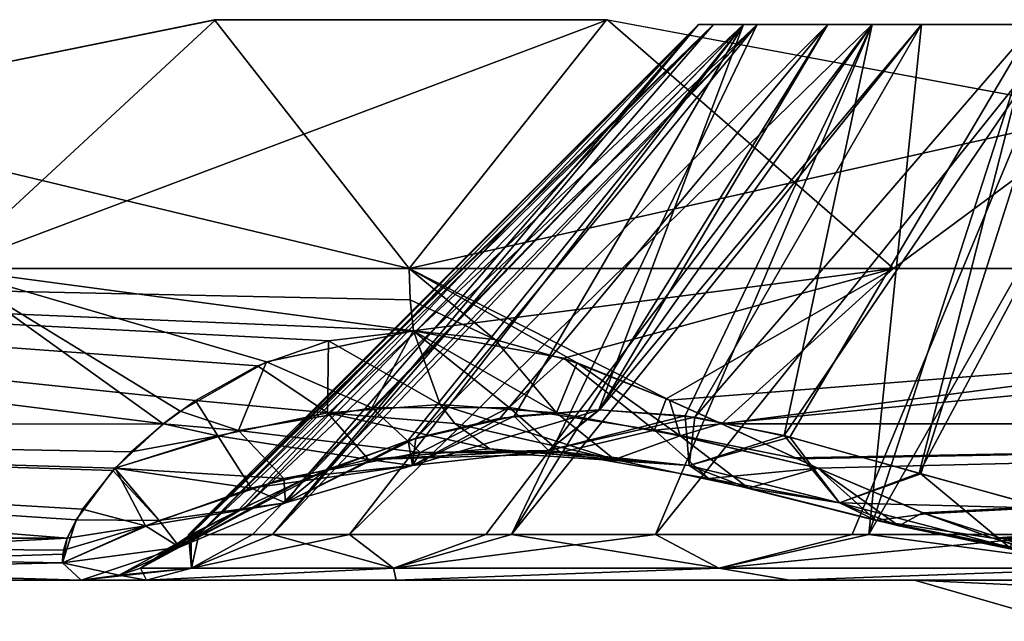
# Model space of a CAD drawing. Header units: millimetres. Extents: x -52 to 52, y -78 to 25.
# Tile 9 of 31: x -34.13 to -30.97, y -5.63 to -3.7. Entities that reach past the tile are written whole.
import ezdxf

# ---------------------------------------------------------------- set-up
doc = ezdxf.new("R2010")
doc.units = ezdxf.units.MM
doc.header["$LTSCALE"] = 65.185185
for name, color, linetype in [('42', 7, 'CONTINUOUS'), ('44', 7, 'CONTINUOUS'), ('45', 7, 'CONTINUOUS'), ('46', 7, 'CONTINUOUS'), ('47', 7, 'CONTINUOUS'), ('53', 7, 'CONTINUOUS'), ('85', 7, 'CONTINUOUS'), ('86', 7, 'CONTINUOUS'), ('88', 7, 'CONTINUOUS'), ('89', 7, 'CONTINUOUS'), ('93', 7, 'CONTINUOUS'), ('94', 7, 'CONTINUOUS'), ('95', 7, 'CONTINUOUS'), ('96', 7, 'CONTINUOUS'), ('97', 7, 'CONTINUOUS')]:
    doc.layers.add(name, color=color, linetype=linetype)

msp = doc.modelspace()

# ---------------------------------------------------------------- linework, layer by layer
at = {"layer": '42', "color": 253, "linetype": 'Continuous', "true_color": 0x999999}
for points in [[(-45.3112, -5.5, -4.141), (45.5, -5.5, 0), (-45.5, -5.5, 0), (-45.3112, -5.5, -4.141)], [(-45.5, -5.5, 0), (45.3112, -5.5, 4.141), (-45.3112, -5.5, 4.141), (-45.5, -5.5, 0)], [(45.5, -5.5, 0), (45.3112, -5.5, 4.141), (-45.5, -5.5, 0), (45.5, -5.5, 0)], [(-44.7463, -5.5, -8.2476), (45.3112, -5.5, -4.141), (-45.3112, -5.5, -4.141), (-44.7463, -5.5, -8.2476)], [(45.3112, -5.5, -4.141), (45.5, -5.5, 0), (-45.3112, -5.5, -4.141), (45.3112, -5.5, -4.141)], [(-45.3112, -5.5, 4.141), (44.7463, -5.5, 8.2476), (-44.7463, -5.5, 8.2476), (-45.3112, -5.5, 4.141)], [(45.3112, -5.5, 4.141), (44.7463, -5.5, 8.2476), (-45.3112, -5.5, 4.141), (45.3112, -5.5, 4.141)], [(44.7463, -5.5, -8.2476), (45.3112, -5.5, -4.141), (-44.7463, -5.5, -8.2476), (44.7463, -5.5, -8.2476)], [(-44.7463, -5.5, 8.2476), (43.8099, -5.5, 12.2857), (-43.8099, -5.5, 12.2857), (-44.7463, -5.5, 8.2476)], [(44.7463, -5.5, 8.2476), (43.8099, -5.5, 12.2857), (-44.7463, -5.5, 8.2476), (44.7463, -5.5, 8.2476)], [(-43.8099, -5.5, -12.2857), (44.7463, -5.5, -8.2476), (-44.7463, -5.5, -8.2476), (-43.8099, -5.5, -12.2857)], [(43.8099, -5.5, -12.2857), (44.7463, -5.5, -8.2476), (-43.8099, -5.5, -12.2857), (43.8099, -5.5, -12.2857)], [(-43.8099, -5.5, 12.2857), (42.51, -5.5, 16.2219), (-42.51, -5.5, 16.2219), (-43.8099, -5.5, 12.2857)], [(43.8099, -5.5, 12.2857), (42.51, -5.5, 16.2219), (-43.8099, -5.5, 12.2857), (43.8099, -5.5, 12.2857)], [(-42.51, -5.5, -16.2219), (43.8099, -5.5, -12.2857), (-43.8099, -5.5, -12.2857), (-42.51, -5.5, -16.2219)], [(-42.51, -5.5, 16.2219), (40.8572, -5.5, 20.0234), (-40.8572, -5.5, 20.0234), (-42.51, -5.5, 16.2219)], [(-40.8572, -5.5, -20.0234), (42.51, -5.5, -16.2219), (-42.51, -5.5, -16.2219), (-40.8572, -5.5, -20.0234)], [(42.51, -5.5, -16.2219), (43.8099, -5.5, -12.2857), (-42.51, -5.5, -16.2219), (42.51, -5.5, -16.2219)], [(42.51, -5.5, 16.2219), (40.8572, -5.5, 20.0234), (-42.51, -5.5, 16.2219), (42.51, -5.5, 16.2219)], [(-38.8654, -5.5, -23.6587), (40.8572, -5.5, -20.0234), (-40.8572, -5.5, -20.0234), (-38.8654, -5.5, -23.6587)], [(40.8572, -5.5, -20.0234), (42.51, -5.5, -16.2219), (-40.8572, -5.5, -20.0234), (40.8572, -5.5, -20.0234)], [(40.8572, -5.5, 20.0234), (38.8654, -5.5, 23.6587), (-40.8572, -5.5, 20.0234), (40.8572, -5.5, 20.0234)], [(-40.8572, -5.5, 20.0234), (38.8654, -5.5, 23.6587), (-38.8654, -5.5, 23.6587), (-40.8572, -5.5, 20.0234)], [(-30.1387, -5.5, -26.1631), (38.8654, -5.5, -23.6587), (-38.8654, -5.5, -23.6587), (-30.1387, -5.5, -26.1631)], [(38.8654, -5.5, -23.6587), (40.8572, -5.5, -20.0234), (-38.8654, -5.5, -23.6587), (38.8654, -5.5, -23.6587)], [(-30.1384, -5.5, 26.163), (-38.8654, -5.5, 23.6587), (30.1387, -5.5, 26.1631), (-30.1384, -5.5, 26.163)], [(-31.6596, -5.5, 26.5098), (-38.8654, -5.5, 23.6587), (-30.1384, -5.5, 26.163), (-31.6596, -5.5, 26.5098)], [(-36.5509, -5.5, 27.0976), (-38.8654, -5.5, 23.6587), (-31.6596, -5.5, 26.5098), (-36.5509, -5.5, 27.0976)], [(-36.5509, -5.5, -27.0976), (-30.1387, -5.5, -26.1631), (-38.8654, -5.5, -23.6587), (-36.5509, -5.5, -27.0976)], [(-38.8654, -5.5, 23.6587), (38.8654, -5.5, 23.6587), (30.1387, -5.5, 26.1631), (-38.8654, -5.5, 23.6587)], [(-32.9222, -5.5, 27.4264), (-36.5509, -5.5, 27.0976), (-31.6596, -5.5, 26.5098), (-32.9222, -5.5, 27.4264)], [(-33.723, -5.5, 28.7654), (-36.5509, -5.5, 27.0976), (-32.9222, -5.5, 27.4264), (-33.723, -5.5, 28.7654)], [(-33.9333, -5.5, 30.3114), (-36.5509, -5.5, 27.0976), (-33.723, -5.5, 28.7654), (-33.9333, -5.5, 30.3114)], [(-33.9333, -5.5, -30.3114), (-33.7231, -5.5, -28.7656), (-36.5509, -5.5, -27.0976), (-33.9333, -5.5, -30.3114)], [(-33.7231, -5.5, -28.7656), (-32.9224, -5.5, -27.4266), (-36.5509, -5.5, -27.0976), (-33.7231, -5.5, -28.7656)], [(-32.9224, -5.5, -27.4266), (-31.6598, -5.5, -26.5099), (-36.5509, -5.5, -27.0976), (-32.9224, -5.5, -27.4266)], [(-31.6598, -5.5, -26.5099), (-30.1387, -5.5, -26.1631), (-36.5509, -5.5, -27.0976), (-31.6598, -5.5, -26.5099)]]:
    msp.add_3dface(points, dxfattribs=at)
at = {"layer": '44', "color": 253, "linetype": 'Continuous', "true_color": 0x999999}
for points in [[(-34.9693, -4, -30.6496), (-33.5019, -3.7019, -32.247), (-34.3639, -4.5, -31.3268), (-34.9693, -4, -30.6496)], [(-33.5019, -3.7019, -32.247), (-32.2442, -3.7025, -33.5047), (-34.3639, -4.5, -31.3268), (-33.5019, -3.7019, -32.247)], [(-34.3639, -4.5, -31.3268), (-32.2442, -3.7025, -33.5047), (-31.3268, -4.5, -34.3639), (-34.3639, -4.5, -31.3268)], [(-32.2442, -3.7025, -33.5047), (-30.6496, -4, -34.9693), (-31.3268, -4.5, -34.3639), (-32.2442, -3.7025, -33.5047)], [(-31.3268, -4.5, -34.3639), (-30.6496, -4, -34.9693), (-28.0225, -4.5, -37.1078), (-31.3268, -4.5, -34.3639)]]:
    msp.add_3dface(points, dxfattribs=at)
at = {"layer": '45', "color": 253, "linetype": 'Continuous', "true_color": 0x999999}
for points in [[(-34.9693, -4, 30.6496), (-32.8805, -4.5, 32.8805), (-33.5047, -3.7025, 32.2441), (-34.9693, -4, 30.6496)], [(-33.5047, -3.7025, 32.2441), (-32.8805, -4.5, 32.8805), (-32.247, -3.7019, 33.502), (-33.5047, -3.7025, 32.2441)], [(-32.247, -3.7019, 33.502), (-32.8805, -4.5, 32.8805), (-30.6496, -4, 34.9693), (-32.247, -3.7019, 33.502)], [(-37.6184, -4.5, 27.3332), (-32.8805, -4.5, 32.8805), (-34.9693, -4, 30.6496), (-37.6184, -4.5, 27.3332)], [(-32.8805, -4.5, 32.8805), (-26.6713, -4.5, 38.0906), (-30.6496, -4, 34.9693), (-32.8805, -4.5, 32.8805)]]:
    msp.add_3dface(points, dxfattribs=at)
at = {"layer": '46', "color": 253, "linetype": 'Continuous', "true_color": 0x999999}
for points in [[(-33.5884, -5.3536, 30.052), (-33.3192, -5.3536, 28.6987), (-31.952, -3.7172, 30.052), (-33.5884, -5.3536, 30.052)], [(-33.3192, -5.3536, 28.6987), (-32.5526, -5.3536, 27.5514), (-31.7639, -3.7172, 29.2277), (-33.3192, -5.3536, 28.6987)], [(-31.952, -3.7172, 30.052), (-33.3192, -5.3536, 28.6987), (-31.9044, -3.7172, 29.6292), (-31.952, -3.7172, 30.052)], [(-31.9044, -3.7172, 29.6292), (-33.3192, -5.3536, 28.6987), (-31.7639, -3.7172, 29.2277), (-31.9044, -3.7172, 29.6292)], [(-32.5526, -5.3536, 27.5514), (-31.4054, -5.3536, 26.7848), (-31.2367, -3.7172, 28.5666), (-32.5526, -5.3536, 27.5514)], [(-31.7639, -3.7172, 29.2277), (-32.5526, -5.3536, 27.5514), (-31.5375, -3.7172, 28.8674), (-31.7639, -3.7172, 29.2277)], [(-31.5375, -3.7172, 28.8674), (-32.5526, -5.3536, 27.5514), (-31.2367, -3.7172, 28.5666), (-31.5375, -3.7172, 28.8674)], [(-31.2367, -3.7172, 28.5666), (-31.4054, -5.3536, 26.7848), (-30.8764, -3.7172, 28.3402), (-31.2367, -3.7172, 28.5666)], [(-30.8764, -3.7172, 28.3402), (-31.4054, -5.3536, 26.7848), (-30.4748, -3.7172, 28.1997), (-30.8764, -3.7172, 28.3402)], [(-31.4054, -5.3536, 26.7848), (-30.052, -5.3536, 26.5156), (-30.4748, -3.7172, 28.1997), (-31.4054, -5.3536, 26.7848)]]:
    msp.add_3dface(points, dxfattribs=at)
at = {"layer": '47', "color": 253, "linetype": 'Continuous', "true_color": 0x999999}
for points in [[(-33.5884, -5.3536, 30.052), (-31.952, -3.7172, 30.052), (-31.9044, -3.7172, 30.4748), (-33.5884, -5.3536, 30.052)], [(-33.5865, -5.3536, 30.17), (-33.5884, -5.3536, 30.052), (-31.9044, -3.7172, 30.4748), (-33.5865, -5.3536, 30.17)], [(-33.5806, -5.3536, 30.2878), (-33.5865, -5.3536, 30.17), (-31.9044, -3.7172, 30.4748), (-33.5806, -5.3536, 30.2878)], [(-33.5359, -5.3333, 30.5271), (-33.5806, -5.3536, 30.2878), (-31.9044, -3.7172, 30.4748), (-33.5359, -5.3333, 30.5271)], [(-33.4054, -5.2654, 30.855), (-33.5359, -5.3333, 30.5271), (-31.9044, -3.7172, 30.4748), (-33.4054, -5.2654, 30.855)], [(-31.7639, -3.7172, 30.8764), (-33.4054, -5.2654, 30.855), (-31.9044, -3.7172, 30.4748), (-31.7639, -3.7172, 30.8764)], [(-33.1494, -5.148, 31.277), (-33.4054, -5.2654, 30.855), (-31.7639, -3.7172, 30.8764), (-33.1494, -5.148, 31.277)], [(-32.8589, -5.0447, 31.6453), (-33.1494, -5.148, 31.277), (-31.7639, -3.7172, 30.8764), (-32.8589, -5.0447, 31.6453)], [(-32.5885, -4.981, 31.9432), (-32.8589, -5.0447, 31.6453), (-31.5375, -3.7172, 31.2367), (-32.5885, -4.981, 31.9432)], [(-31.5375, -3.7172, 31.2367), (-32.8589, -5.0447, 31.6453), (-31.7639, -3.7172, 30.8764), (-31.5375, -3.7172, 31.2367)], [(-32.2698, -4.9535, 32.2698), (-32.5885, -4.981, 31.9432), (-31.5375, -3.7172, 31.2367), (-32.2698, -4.9535, 32.2698)], [(-31.9642, -4.9778, 32.5686), (-32.2698, -4.9535, 32.2698), (-31.2367, -3.7172, 31.5375), (-31.9642, -4.9778, 32.5686)], [(-31.2367, -3.7172, 31.5375), (-32.2698, -4.9535, 32.2698), (-31.5375, -3.7172, 31.2367), (-31.2367, -3.7172, 31.5375)], [(-30.8764, -3.7172, 31.7639), (-31.9642, -4.9778, 32.5686), (-31.2367, -3.7172, 31.5375), (-30.8764, -3.7172, 31.7639)], [(-31.6593, -5.0411, 32.8468), (-31.9642, -4.9778, 32.5686), (-30.8764, -3.7172, 31.7639), (-31.6593, -5.0411, 32.8468)], [(-31.2446, -5.1574, 33.1722), (-31.6593, -5.0411, 32.8468), (-30.8764, -3.7172, 31.7639), (-31.2446, -5.1574, 33.1722)], [(-30.4748, -3.7172, 31.9044), (-31.2446, -5.1574, 33.1722), (-30.8764, -3.7172, 31.7639), (-30.4748, -3.7172, 31.9044)], [(-30.8399, -5.2691, 33.4129), (-31.2446, -5.1574, 33.1722), (-30.4748, -3.7172, 31.9044), (-30.8399, -5.2691, 33.4129)]]:
    msp.add_3dface(points, dxfattribs=at)
at = {"layer": '53', "color": 253, "linetype": 'Continuous', "true_color": 0x999999}
for points in [[(-33.5806, -5.3536, -30.2878), (-33.4302, -5.278, -30.8037), (-31.952, -3.7172, -30.052), (-33.5806, -5.3536, -30.2878)], [(-33.5548, -5.3536, -29.5657), (-33.5806, -5.3536, -30.2878), (-31.952, -3.7172, -30.052), (-33.5548, -5.3536, -29.5657)], [(-33.3828, -5.3536, -28.8638), (-33.5548, -5.3536, -29.5657), (-31.8074, -3.7172, -29.3249), (-33.3828, -5.3536, -28.8638)], [(-31.8074, -3.7172, -29.3249), (-33.5548, -5.3536, -29.5657), (-31.952, -3.7172, -30.052), (-31.8074, -3.7172, -29.3249)], [(-33.4302, -5.278, -30.8037), (-33.2195, -5.1777, -31.1749), (-31.952, -3.7172, -30.052), (-33.4302, -5.278, -30.8037)], [(-33.0718, -5.3536, -28.2116), (-33.3828, -5.3536, -28.8638), (-31.8074, -3.7172, -29.3249), (-33.0718, -5.3536, -28.2116)], [(-33.2195, -5.1777, -31.1749), (-32.8837, -5.0522, -31.6163), (-31.8074, -3.7172, -30.7791), (-33.2195, -5.1777, -31.1749)], [(-31.952, -3.7172, -30.052), (-33.2195, -5.1777, -31.1749), (-31.8074, -3.7172, -30.7791), (-31.952, -3.7172, -30.052)], [(-31.3955, -3.7172, -28.7085), (-33.0718, -5.3536, -28.2116), (-31.8074, -3.7172, -29.3249), (-31.3955, -3.7172, -28.7085)], [(-32.6347, -5.3536, -27.6362), (-33.0718, -5.3536, -28.2116), (-31.3955, -3.7172, -28.7085), (-32.6347, -5.3536, -27.6362)], [(-32.8837, -5.0522, -31.6163), (-32.544, -4.974, -31.99), (-31.8074, -3.7172, -30.7791), (-32.8837, -5.0522, -31.6163)], [(-32.0897, -5.3536, -27.1617), (-32.6347, -5.3536, -27.6362), (-31.3955, -3.7172, -28.7085), (-32.0897, -5.3536, -27.1617)], [(-32.544, -4.974, -31.99), (-32.2716, -4.9535, -32.2679), (-31.8074, -3.7172, -30.7791), (-32.544, -4.974, -31.99)], [(-32.2716, -4.9535, -32.2679), (-31.9945, -4.9733, -32.5397), (-31.3955, -3.7172, -31.3955), (-32.2716, -4.9535, -32.2679)], [(-31.8074, -3.7172, -30.7791), (-32.2716, -4.9535, -32.2679), (-31.3955, -3.7172, -31.3955), (-31.8074, -3.7172, -30.7791)], [(-31.4597, -5.3536, -26.8079), (-32.0897, -5.3536, -27.1617), (-30.7791, -3.7172, -28.2967), (-31.4597, -5.3536, -26.8079)], [(-30.7791, -3.7172, -28.2967), (-32.0897, -5.3536, -27.1617), (-31.3955, -3.7172, -28.7085), (-30.7791, -3.7172, -28.2967)], [(-31.9945, -4.9733, -32.5397), (-31.677, -5.0367, -32.8315), (-31.3955, -3.7172, -31.3955), (-31.9945, -4.9733, -32.5397)], [(-31.3955, -3.7172, -31.3955), (-31.677, -5.0367, -32.8315), (-30.7791, -3.7172, -31.8074), (-31.3955, -3.7172, -31.3955)], [(-31.677, -5.0367, -32.8315), (-31.2385, -5.1592, -33.1764), (-30.7791, -3.7172, -31.8074), (-31.677, -5.0367, -32.8315)], [(-30.7709, -5.3536, -26.5895), (-31.4597, -5.3536, -26.8079), (-30.7791, -3.7172, -28.2967), (-30.7709, -5.3536, -26.5895)], [(-31.2385, -5.1592, -33.1764), (-30.8322, -5.271, -33.4166), (-30.7791, -3.7172, -31.8074), (-31.2385, -5.1592, -33.1764)]]:
    msp.add_3dface(points, dxfattribs=at)
at = {"layer": '85', "color": 253, "linetype": 'Continuous', "true_color": 0x999999}
for points in [[(-30.8021, -5.6325, 13.1555), (-28.4426, -5.6325, 17.6877), (-31.2596, -5.5, 13.3509), (-30.8021, -5.6325, 13.1555)], [(-31.2596, -5.5, 13.3509), (-28.4426, -5.6325, 17.6877), (-28.1591, -5.5, 19.0388), (-31.2596, -5.5, 13.3509)]]:
    msp.add_3dface(points, dxfattribs=at)
at = {"layer": '86', "color": 253, "linetype": 'Continuous', "true_color": 0x999999}
msp.add_3dface([(-28.1591, -5.5, -19.0388), (-30.8021, -5.6325, -13.1555), (-31.2596, -5.5, -13.3509), (-28.1591, -5.5, -19.0388)], dxfattribs=at)
at = {"layer": '88', "color": 253, "linetype": 'Continuous', "true_color": 0x999999}
for points in [[(-38.5337, -4.9995, -25.7873), (-34.3639, -4.5, -31.3268), (-33.6695, -4.9988, -31.8785), (-38.5337, -4.9995, -25.7873)], [(-33.669, -4.9983, 31.8794), (-37.6184, -4.5, 27.3332), (-38.5325, -4.9995, 25.7892), (-33.669, -4.9983, 31.8794)], [(-33.5655, -4.9234, 32.0448), (-37.6184, -4.5, 27.3332), (-33.669, -4.9983, 31.8794), (-33.5655, -4.9234, 32.0448)], [(-33.3667, -4.8126, 32.315), (-37.6184, -4.5, 27.3332), (-33.5655, -4.9234, 32.0448), (-33.3667, -4.8126, 32.315)], [(-33.1391, -4.7329, 32.5805), (-37.6184, -4.5, 27.3332), (-33.3667, -4.8126, 32.315), (-33.1391, -4.7329, 32.5805)], [(-32.8662, -4.6999, 32.8662), (-37.6184, -4.5, 27.3332), (-33.1391, -4.7329, 32.5805), (-32.8662, -4.6999, 32.8662)], [(-32.8769, -4.6005, 32.8769), (-37.6184, -4.5, 27.3332), (-32.8662, -4.6999, 32.8662), (-32.8769, -4.6005, 32.8769)], [(-32.8805, -4.5, 32.8805), (-37.6184, -4.5, 27.3332), (-32.8769, -4.6005, 32.8769), (-32.8805, -4.5, 32.8805)], [(-33.3382, -4.8, -32.3502), (-34.3639, -4.5, -31.3268), (-32.8682, -4.6999, -32.8641), (-33.3382, -4.8, -32.3502)], [(-33.6156, -4.958, -31.9676), (-34.3639, -4.5, -31.3268), (-33.3382, -4.8, -32.3502), (-33.6156, -4.958, -31.9676)], [(-33.6695, -4.9988, -31.8785), (-34.3639, -4.5, -31.3268), (-33.6156, -4.958, -31.9676), (-33.6695, -4.9988, -31.8785)], [(-34.3639, -4.5, -31.3268), (-31.3268, -4.5, -34.3639), (-32.8682, -4.6999, -32.8641), (-34.3639, -4.5, -31.3268)], [(-32.8682, -4.6999, -32.8641), (-31.3268, -4.5, -34.3639), (-32.3841, -4.7883, -33.3103), (-32.8682, -4.6999, -32.8641)], [(-32.3841, -4.7883, -33.3103), (-31.3268, -4.5, -34.3639), (-32.0559, -4.9185, -33.558), (-32.3841, -4.7883, -33.3103)], [(-32.0559, -4.9185, -33.558), (-31.3268, -4.5, -34.3639), (-31.8784, -4.9988, -33.6695), (-32.0559, -4.9185, -33.558)], [(-31.3268, -4.5, -34.3639), (-28.0225, -4.5, -37.1078), (-31.8784, -4.9988, -33.6695), (-31.3268, -4.5, -34.3639)], [(-31.8784, -4.9988, -33.6695), (-28.0225, -4.5, -37.1078), (-25.7923, -4.9995, -38.5304), (-31.8784, -4.9988, -33.6695)], [(-38.5337, -4.9995, -25.7873), (-33.9776, -5.366, -31.0084), (-38.591, -5.366, -25.0347), (-38.5337, -4.9995, -25.7873)], [(-38.5325, -4.9995, 25.7892), (-38.5904, -5.366, 25.0355), (-33.9776, -5.3661, 31.0082), (-38.5325, -4.9995, 25.7892)], [(-38.5337, -4.9995, -25.7873), (-33.6695, -4.9988, -31.8785), (-33.8311, -5.1483, -31.5526), (-38.5337, -4.9995, -25.7873)], [(-33.9776, -5.366, -31.0084), (-38.5337, -4.9995, -25.7873), (-33.9491, -5.3067, -31.1742), (-33.9776, -5.366, -31.0084)], [(-33.9491, -5.3067, -31.1742), (-38.5337, -4.9995, -25.7873), (-33.8311, -5.1483, -31.5526), (-33.9491, -5.3067, -31.1742)], [(-33.669, -4.9983, 31.8794), (-38.5325, -4.9995, 25.7892), (-33.7729, -5.0888, 31.6835), (-33.669, -4.9983, 31.8794)], [(-38.5325, -4.9995, 25.7892), (-33.9776, -5.3661, 31.0082), (-33.9288, -5.2731, 31.2603), (-38.5325, -4.9995, 25.7892)], [(-38.5325, -4.9995, 25.7892), (-33.9288, -5.2731, 31.2603), (-33.8239, -5.1406, 31.5699), (-38.5325, -4.9995, 25.7892)], [(-33.7729, -5.0888, 31.6835), (-38.5325, -4.9995, 25.7892), (-33.8239, -5.1406, 31.5699), (-33.7729, -5.0888, 31.6835)], [(-33.8311, -5.1483, -31.5526), (-33.6695, -4.9988, -31.8785), (-33.8244, -5.141, -31.5689), (-33.8311, -5.1483, -31.5526)], [(-31.8784, -4.9988, -33.6695), (-25.7923, -4.9995, -38.5304), (-31.6345, -5.1113, -33.7958), (-31.8784, -4.9988, -33.6695)], [(-31.6345, -5.1113, -33.7958), (-25.7923, -4.9995, -38.5304), (-31.569, -5.141, -33.8243), (-31.6345, -5.1113, -33.7958)], [(-25.7923, -4.9995, -38.5304), (-31.2236, -5.2877, -33.9379), (-31.569, -5.141, -33.8243), (-25.7923, -4.9995, -38.5304)], [(-25.7923, -4.9995, -38.5304), (-31.008, -5.3662, -33.9777), (-31.2236, -5.2877, -33.9379), (-25.7923, -4.9995, -38.5304)], [(-25.7923, -4.9995, -38.5304), (-25.0356, -5.366, -38.5904), (-31.008, -5.3662, -33.9777), (-25.7923, -4.9995, -38.5304)], [(-33.9776, -5.366, -31.0084), (-36.5509, -5.5, -27.0976), (-38.591, -5.366, -25.0347), (-33.9776, -5.366, -31.0084)], [(-33.9895, -5.4046, 30.8859), (-38.5904, -5.366, 25.0355), (-33.9932, -5.4445, 30.7362), (-33.9895, -5.4046, 30.8859)], [(-33.9776, -5.3661, 31.0082), (-38.5904, -5.366, 25.0355), (-33.9895, -5.4046, 30.8859), (-33.9776, -5.3661, 31.0082)], [(-36.5509, -5.5, 27.0976), (-33.9333, -5.5, 30.3114), (-38.5904, -5.366, 25.0355), (-36.5509, -5.5, 27.0976)], [(-38.5904, -5.366, 25.0355), (-33.9333, -5.5, 30.3114), (-33.9932, -5.4445, 30.7362), (-38.5904, -5.366, 25.0355)], [(-33.9917, -5.4166, -30.8442), (-36.5509, -5.5, -27.0976), (-33.9776, -5.366, -31.0084), (-33.9917, -5.4166, -30.8442)], [(-31.008, -5.3662, -33.9777), (-25.0356, -5.366, -38.5904), (-30.865, -5.4107, -33.9907), (-31.008, -5.3662, -33.9777)], [(-33.9932, -5.4445, -30.7363), (-36.5509, -5.5, -27.0976), (-33.9917, -5.4166, -30.8442), (-33.9932, -5.4445, -30.7363)], [(-33.9333, -5.5, -30.3114), (-36.5509, -5.5, -27.0976), (-33.9932, -5.4445, -30.7363), (-33.9333, -5.5, -30.3114)]]:
    msp.add_3dface(points, dxfattribs=at)
at = {"layer": '89', "color": 253, "linetype": 'Continuous', "true_color": 0x999999}
for points in [[(-32.3417, -4.803, 33.345), (-32.8805, -4.5, 32.8805), (-32.6054, -4.7277, 33.1164), (-32.3417, -4.803, 33.345)], [(-32.0458, -4.923, 33.5649), (-32.8805, -4.5, 32.8805), (-32.3417, -4.803, 33.345), (-32.0458, -4.923, 33.5649)], [(-32.8805, -4.5, 32.8805), (-32.8769, -4.6005, 32.8769), (-32.6054, -4.7277, 33.1164), (-32.8805, -4.5, 32.8805)], [(-26.6713, -4.5, 38.0906), (-32.8805, -4.5, 32.8805), (-32.0458, -4.923, 33.5649), (-26.6713, -4.5, 38.0906)], [(-31.8797, -4.9982, 33.6688), (-26.6713, -4.5, 38.0906), (-32.0458, -4.923, 33.5649), (-31.8797, -4.9982, 33.6688)], [(-26.6713, -4.5, 38.0906), (-31.8797, -4.9982, 33.6688), (-25.7909, -4.9995, 38.5313), (-26.6713, -4.5, 38.0906)], [(-32.8769, -4.6005, 32.8769), (-32.8662, -4.6999, 32.8662), (-32.6054, -4.7277, 33.1164), (-32.8769, -4.6005, 32.8769)], [(-31.8797, -4.9982, 33.6688), (-31.6422, -5.1078, 33.7923), (-25.7909, -4.9995, 38.5313), (-31.8797, -4.9982, 33.6688)], [(-31.6422, -5.1078, 33.7923), (-31.5692, -5.1409, 33.8242), (-25.7909, -4.9995, 38.5313), (-31.6422, -5.1078, 33.7923)], [(-31.5692, -5.1409, 33.8242), (-31.2332, -5.2839, 33.9356), (-25.7909, -4.9995, 38.5313), (-31.5692, -5.1409, 33.8242)], [(-31.2332, -5.2839, 33.9356), (-31.0084, -5.366, 33.9776), (-25.7909, -4.9995, 38.5313), (-31.2332, -5.2839, 33.9356)], [(-31.0084, -5.366, 33.9776), (-25.0352, -5.366, 38.5907), (-25.7909, -4.9995, 38.5313), (-31.0084, -5.366, 33.9776)], [(-30.8771, -5.4072, 33.99), (-27.0974, -5.5, 36.5511), (-31.0084, -5.366, 33.9776), (-30.8771, -5.4072, 33.99)], [(-31.0084, -5.366, 33.9776), (-27.0974, -5.5, 36.5511), (-25.0352, -5.366, 38.5907), (-31.0084, -5.366, 33.9776)]]:
    msp.add_3dface(points, dxfattribs=at)
at = {"layer": '93', "color": 253, "linetype": 'Continuous', "true_color": 0x999999}
for points in [[(-33.5788, -5.4619, 28.9377), (-33.5806, -5.3536, 30.2878), (-33.7424, -5.4619, 30.2986), (-33.5788, -5.4619, 28.9377)], [(-33.3192, -5.3536, 28.6987), (-33.5884, -5.3536, 30.052), (-33.5788, -5.4619, 28.9377), (-33.3192, -5.3536, 28.6987)], [(-33.5884, -5.3536, 30.052), (-33.5865, -5.3536, 30.17), (-33.5788, -5.4619, 28.9377), (-33.5884, -5.3536, 30.052)], [(-33.5865, -5.3536, 30.17), (-33.5806, -5.3536, 30.2878), (-33.5788, -5.4619, 28.9377), (-33.5865, -5.3536, 30.17)], [(-32.9308, -5.4619, 27.7298), (-33.3192, -5.3536, 28.6987), (-33.5788, -5.4619, 28.9377), (-32.9308, -5.4619, 27.7298)], [(-32.5526, -5.3536, 27.5514), (-33.3192, -5.3536, 28.6987), (-32.9308, -5.4619, 27.7298), (-32.5526, -5.3536, 27.5514)], [(-31.8874, -5.4619, 26.8409), (-32.5526, -5.3536, 27.5514), (-32.9308, -5.4619, 27.7298), (-31.8874, -5.4619, 26.8409)], [(-31.4054, -5.3536, 26.7848), (-32.5526, -5.3536, 27.5514), (-31.8874, -5.4619, 26.8409), (-31.4054, -5.3536, 26.7848)], [(-30.5919, -5.4619, 26.393), (-31.4054, -5.3536, 26.7848), (-31.8874, -5.4619, 26.8409), (-30.5919, -5.4619, 26.393)], [(-30.052, -5.3536, 26.5156), (-31.4054, -5.3536, 26.7848), (-30.5919, -5.4619, 26.393), (-30.052, -5.3536, 26.5156)], [(-33.723, -5.5, 28.7654), (-33.7424, -5.4619, 30.2986), (-33.811, -5.4847, 30.3032), (-33.723, -5.5, 28.7654)], [(-33.723, -5.5, 28.7654), (-33.5788, -5.4619, 28.9377), (-33.7424, -5.4619, 30.2986), (-33.723, -5.5, 28.7654)], [(-33.723, -5.5, 28.7654), (-32.9222, -5.5, 27.4264), (-32.9308, -5.4619, 27.7298), (-33.723, -5.5, 28.7654)], [(-33.723, -5.5, 28.7654), (-32.9308, -5.4619, 27.7298), (-33.5788, -5.4619, 28.9377), (-33.723, -5.5, 28.7654)], [(-32.9222, -5.5, 27.4264), (-31.8874, -5.4619, 26.8409), (-32.9308, -5.4619, 27.7298), (-32.9222, -5.5, 27.4264)], [(-32.9222, -5.5, 27.4264), (-31.6596, -5.5, 26.5098), (-31.8874, -5.4619, 26.8409), (-32.9222, -5.5, 27.4264)], [(-31.6596, -5.5, 26.5098), (-30.5919, -5.4619, 26.393), (-31.8874, -5.4619, 26.8409), (-31.6596, -5.5, 26.5098)], [(-31.6596, -5.5, 26.5098), (-30.1384, -5.5, 26.163), (-30.5919, -5.4619, 26.393), (-31.6596, -5.5, 26.5098)], [(-33.9333, -5.5, 30.3114), (-33.723, -5.5, 28.7654), (-33.811, -5.4847, 30.3032), (-33.9333, -5.5, 30.3114)]]:
    msp.add_3dface(points, dxfattribs=at)
at = {"layer": '94', "color": 253, "linetype": 'Continuous', "true_color": 0x999999}
for points in [[(-32.6054, -4.7277, 33.1164), (-32.8662, -4.6999, 32.8662), (-32.4083, -4.9639, 33.1432), (-32.6054, -4.7277, 33.1164)], [(-32.4083, -4.9639, 33.1432), (-32.8662, -4.6999, 32.8662), (-32.7809, -4.9371, 32.7809), (-32.4083, -4.9639, 33.1432)], [(-32.3417, -4.803, 33.345), (-32.6054, -4.7277, 33.1164), (-32.4083, -4.9639, 33.1432), (-32.3417, -4.803, 33.345)], [(-32.0108, -5.0373, 33.4953), (-32.3417, -4.803, 33.345), (-32.4083, -4.9639, 33.1432), (-32.0108, -5.0373, 33.4953)], [(-32.0458, -4.923, 33.5649), (-32.3417, -4.803, 33.345), (-32.0108, -5.0373, 33.4953), (-32.0458, -4.923, 33.5649)], [(-31.8797, -4.9982, 33.6688), (-32.0458, -4.923, 33.5649), (-32.0108, -5.0373, 33.4953), (-31.8797, -4.9982, 33.6688)], [(-32.2216, -5.1134, 33.0108), (-32.7809, -4.9371, 32.7809), (-32.7341, -4.9976, 32.7341), (-32.2216, -5.1134, 33.0108)], [(-32.4083, -4.9639, 33.1432), (-32.7809, -4.9371, 32.7809), (-32.2216, -5.1134, 33.0108), (-32.4083, -4.9639, 33.1432)], [(-32.2698, -4.9535, 32.2698), (-31.9642, -4.9778, 32.5686), (-32.4331, -5.0847, 32.4331), (-32.2698, -4.9535, 32.2698)], [(-31.9642, -4.9778, 32.5686), (-31.9827, -5.1326, 32.8696), (-32.4331, -5.0847, 32.4331), (-31.9642, -4.9778, 32.5686)], [(-32.0108, -5.0373, 33.4953), (-32.4083, -4.9639, 33.1432), (-32.2216, -5.1134, 33.0108), (-32.0108, -5.0373, 33.4953)], [(-31.9642, -4.9778, 32.5686), (-31.6593, -5.0411, 32.8468), (-31.9827, -5.1326, 32.8696), (-31.9642, -4.9778, 32.5686)], [(-32.6214, -5.0789, 32.6214), (-32.2216, -5.1134, 33.0108), (-32.7341, -4.9976, 32.7341), (-32.6214, -5.0789, 32.6214)], [(-31.5692, -5.1409, 33.8242), (-31.8797, -4.9982, 33.6688), (-32.0108, -5.0373, 33.4953), (-31.5692, -5.1409, 33.8242)], [(-31.5692, -5.1409, 33.8242), (-31.6422, -5.1078, 33.7923), (-31.8797, -4.9982, 33.6688), (-31.5692, -5.1409, 33.8242)], [(-31.7914, -5.2049, 33.3874), (-32.0108, -5.0373, 33.4953), (-32.2216, -5.1134, 33.0108), (-31.7914, -5.2049, 33.3874)], [(-31.5692, -5.1409, 33.8242), (-32.0108, -5.0373, 33.4953), (-31.7914, -5.2049, 33.3874), (-31.5692, -5.1409, 33.8242)], [(-31.6593, -5.0411, 32.8468), (-31.4996, -5.2518, 33.2773), (-31.9827, -5.1326, 32.8696), (-31.6593, -5.0411, 32.8468)], [(-31.6593, -5.0411, 32.8468), (-31.2446, -5.1574, 33.1722), (-31.4996, -5.2518, 33.2773), (-31.6593, -5.0411, 32.8468)], [(-31.9827, -5.1326, 32.8696), (-32.6214, -5.0789, 32.6214), (-32.4961, -5.0988, 32.4961), (-31.9827, -5.1326, 32.8696)], [(-32.2216, -5.1134, 33.0108), (-32.6214, -5.0789, 32.6214), (-31.9827, -5.1326, 32.8696), (-32.2216, -5.1134, 33.0108)], [(-32.4331, -5.0847, 32.4331), (-31.9827, -5.1326, 32.8696), (-32.4961, -5.0988, 32.4961), (-32.4331, -5.0847, 32.4331)], [(-31.7914, -5.2049, 33.3874), (-32.2216, -5.1134, 33.0108), (-31.9827, -5.1326, 32.8696), (-31.7914, -5.2049, 33.3874)], [(-31.4996, -5.2518, 33.2773), (-31.7914, -5.2049, 33.3874), (-31.9827, -5.1326, 32.8696), (-31.4996, -5.2518, 33.2773)], [(-31.3092, -5.3266, 33.7265), (-31.5692, -5.1409, 33.8242), (-31.7914, -5.2049, 33.3874), (-31.3092, -5.3266, 33.7265)], [(-31.2332, -5.2839, 33.9356), (-31.5692, -5.1409, 33.8242), (-31.3092, -5.3266, 33.7265), (-31.2332, -5.2839, 33.9356)], [(-31.2446, -5.1574, 33.1722), (-30.8399, -5.2691, 33.4129), (-31.4996, -5.2518, 33.2773), (-31.2446, -5.1574, 33.1722)], [(-31.3092, -5.3266, 33.7265), (-31.7914, -5.2049, 33.3874), (-31.4996, -5.2518, 33.2773), (-31.3092, -5.3266, 33.7265)], [(-30.955, -5.3944, 33.6172), (-31.3092, -5.3266, 33.7265), (-31.4996, -5.2518, 33.2773), (-30.955, -5.3944, 33.6172)], [(-30.8399, -5.2691, 33.4129), (-30.955, -5.3944, 33.6172), (-31.4996, -5.2518, 33.2773), (-30.8399, -5.2691, 33.4129)], [(-30.7363, -5.4445, 33.9932), (-31.2332, -5.2839, 33.9356), (-31.3092, -5.3266, 33.7265), (-30.7363, -5.4445, 33.9932)], [(-30.7363, -5.4445, 33.9932), (-31.0084, -5.366, 33.9776), (-31.2332, -5.2839, 33.9356), (-30.7363, -5.4445, 33.9932)], [(-30.7363, -5.4445, 33.9932), (-31.3092, -5.3266, 33.7265), (-30.955, -5.3944, 33.6172), (-30.7363, -5.4445, 33.9932)], [(-30.7363, -5.4445, 33.9932), (-30.8771, -5.4072, 33.99), (-31.0084, -5.366, 33.9776), (-30.7363, -5.4445, 33.9932)]]:
    msp.add_3dface(points, dxfattribs=at)
at = {"layer": '95', "color": 253, "linetype": 'Continuous', "true_color": 0x999999}
for points in [[(-32.8662, -4.6999, 32.8662), (-33.1391, -4.7329, 32.5805), (-32.7809, -4.9371, 32.7809), (-32.8662, -4.6999, 32.8662)], [(-33.1391, -4.7329, 32.5805), (-33.3667, -4.8126, 32.315), (-33.1426, -4.9639, 32.4089), (-33.1391, -4.7329, 32.5805)], [(-32.7809, -4.9371, 32.7809), (-33.1391, -4.7329, 32.5805), (-33.1426, -4.9639, 32.4089), (-32.7809, -4.9371, 32.7809)], [(-33.3667, -4.8126, 32.315), (-33.5655, -4.9234, 32.0448), (-33.1426, -4.9639, 32.4089), (-33.3667, -4.8126, 32.315)], [(-33.5655, -4.9234, 32.0448), (-33.669, -4.9983, 31.8794), (-33.4943, -5.037, 32.012), (-33.5655, -4.9234, 32.0448)], [(-33.5655, -4.9234, 32.0448), (-33.4943, -5.037, 32.012), (-33.1426, -4.9639, 32.4089), (-33.5655, -4.9234, 32.0448)], [(-32.7341, -4.9976, 32.7341), (-32.7809, -4.9371, 32.7809), (-33.1426, -4.9639, 32.4089), (-32.7341, -4.9976, 32.7341)], [(-32.5885, -4.981, 31.9432), (-32.2698, -4.9535, 32.2698), (-32.8696, -5.1326, 31.9827), (-32.5885, -4.981, 31.9432)], [(-32.2698, -4.9535, 32.2698), (-32.4331, -5.0847, 32.4331), (-32.8696, -5.1326, 31.9827), (-32.2698, -4.9535, 32.2698)], [(-33.4943, -5.037, 32.012), (-33.0108, -5.1134, 32.2216), (-33.1426, -4.9639, 32.4089), (-33.4943, -5.037, 32.012)], [(-32.6214, -5.0789, 32.6214), (-32.7341, -4.9976, 32.7341), (-33.1426, -4.9639, 32.4089), (-32.6214, -5.0789, 32.6214)], [(-33.0108, -5.1134, 32.2216), (-32.6214, -5.0789, 32.6214), (-33.1426, -4.9639, 32.4089), (-33.0108, -5.1134, 32.2216)], [(-32.8589, -5.0447, 31.6453), (-32.5885, -4.981, 31.9432), (-32.8696, -5.1326, 31.9827), (-32.8589, -5.0447, 31.6453)], [(-33.669, -4.9983, 31.8794), (-33.7729, -5.0888, 31.6835), (-33.4943, -5.037, 32.012), (-33.669, -4.9983, 31.8794)], [(-33.8239, -5.1406, 31.5699), (-33.3873, -5.2049, 31.7916), (-33.4943, -5.037, 32.012), (-33.8239, -5.1406, 31.5699)], [(-33.7729, -5.0888, 31.6835), (-33.8239, -5.1406, 31.5699), (-33.4943, -5.037, 32.012), (-33.7729, -5.0888, 31.6835)], [(-33.3873, -5.2049, 31.7916), (-33.0108, -5.1134, 32.2216), (-33.4943, -5.037, 32.012), (-33.3873, -5.2049, 31.7916)], [(-33.1494, -5.148, 31.277), (-32.8589, -5.0447, 31.6453), (-33.2773, -5.2518, 31.4996), (-33.1494, -5.148, 31.277)], [(-32.8589, -5.0447, 31.6453), (-32.8696, -5.1326, 31.9827), (-33.2773, -5.2518, 31.4996), (-32.8589, -5.0447, 31.6453)], [(-32.4961, -5.0988, 32.4961), (-32.6214, -5.0789, 32.6214), (-33.0108, -5.1134, 32.2216), (-32.4961, -5.0988, 32.4961)], [(-32.4331, -5.0847, 32.4331), (-32.4961, -5.0988, 32.4961), (-33.0108, -5.1134, 32.2216), (-32.4331, -5.0847, 32.4331)], [(-32.4331, -5.0847, 32.4331), (-33.0108, -5.1134, 32.2216), (-32.8696, -5.1326, 31.9827), (-32.4331, -5.0847, 32.4331)], [(-33.0108, -5.1134, 32.2216), (-33.3873, -5.2049, 31.7916), (-32.8696, -5.1326, 31.9827), (-33.0108, -5.1134, 32.2216)], [(-33.8239, -5.1406, 31.5699), (-33.9288, -5.2731, 31.2603), (-33.7263, -5.3265, 31.3095), (-33.8239, -5.1406, 31.5699)], [(-33.8239, -5.1406, 31.5699), (-33.7263, -5.3265, 31.3095), (-33.3873, -5.2049, 31.7916), (-33.8239, -5.1406, 31.5699)], [(-33.4054, -5.2654, 30.855), (-33.1494, -5.148, 31.277), (-33.6172, -5.3944, 30.955), (-33.4054, -5.2654, 30.855)], [(-33.1494, -5.148, 31.277), (-33.2773, -5.2518, 31.4996), (-33.6172, -5.3944, 30.955), (-33.1494, -5.148, 31.277)], [(-32.8696, -5.1326, 31.9827), (-33.3873, -5.2049, 31.7916), (-33.2773, -5.2518, 31.4996), (-32.8696, -5.1326, 31.9827)], [(-33.3873, -5.2049, 31.7916), (-33.7263, -5.3265, 31.3095), (-33.2773, -5.2518, 31.4996), (-33.3873, -5.2049, 31.7916)], [(-33.9288, -5.2731, 31.2603), (-33.9776, -5.3661, 31.0082), (-33.7263, -5.3265, 31.3095), (-33.9288, -5.2731, 31.2603)], [(-33.2773, -5.2518, 31.4996), (-33.7263, -5.3265, 31.3095), (-33.6172, -5.3944, 30.955), (-33.2773, -5.2518, 31.4996)], [(-33.5359, -5.3333, 30.5271), (-33.4054, -5.2654, 30.855), (-33.6172, -5.3944, 30.955), (-33.5359, -5.3333, 30.5271)], [(-33.9895, -5.4046, 30.8859), (-33.9932, -5.4445, 30.7362), (-33.7263, -5.3265, 31.3095), (-33.9895, -5.4046, 30.8859)], [(-33.7263, -5.3265, 31.3095), (-33.9932, -5.4445, 30.7362), (-33.6172, -5.3944, 30.955), (-33.7263, -5.3265, 31.3095)], [(-33.9776, -5.3661, 31.0082), (-33.9895, -5.4046, 30.8859), (-33.7263, -5.3265, 31.3095), (-33.9776, -5.3661, 31.0082)], [(-33.811, -5.4847, 30.3032), (-33.5359, -5.3333, 30.5271), (-33.6172, -5.3944, 30.955), (-33.811, -5.4847, 30.3032)], [(-33.7424, -5.4619, 30.2986), (-33.5359, -5.3333, 30.5271), (-33.811, -5.4847, 30.3032), (-33.7424, -5.4619, 30.2986)], [(-33.5806, -5.3536, 30.2878), (-33.5359, -5.3333, 30.5271), (-33.7424, -5.4619, 30.2986), (-33.5806, -5.3536, 30.2878)], [(-33.9932, -5.4445, 30.7362), (-33.9333, -5.5, 30.3114), (-33.6172, -5.3944, 30.955), (-33.9932, -5.4445, 30.7362)], [(-33.9333, -5.5, 30.3114), (-33.811, -5.4847, 30.3032), (-33.6172, -5.3944, 30.955), (-33.9333, -5.5, 30.3114)]]:
    msp.add_3dface(points, dxfattribs=at)
at = {"layer": '96', "color": 253, "linetype": 'Continuous', "true_color": 0x999999}
for points in [[(-33.7424, -5.4619, -30.2986), (-33.5548, -5.3536, -29.5657), (-33.5788, -5.4619, -28.9377), (-33.7424, -5.4619, -30.2986)], [(-33.5806, -5.3536, -30.2878), (-33.5548, -5.3536, -29.5657), (-33.7424, -5.4619, -30.2986), (-33.5806, -5.3536, -30.2878)], [(-33.5788, -5.4619, -28.9377), (-33.0718, -5.3536, -28.2116), (-32.9308, -5.4619, -27.7298), (-33.5788, -5.4619, -28.9377)], [(-33.3828, -5.3536, -28.8638), (-33.0718, -5.3536, -28.2116), (-33.5788, -5.4619, -28.9377), (-33.3828, -5.3536, -28.8638)], [(-33.5548, -5.3536, -29.5657), (-33.3828, -5.3536, -28.8638), (-33.5788, -5.4619, -28.9377), (-33.5548, -5.3536, -29.5657)], [(-33.0718, -5.3536, -28.2116), (-32.6347, -5.3536, -27.6362), (-32.9308, -5.4619, -27.7298), (-33.0718, -5.3536, -28.2116)], [(-32.9308, -5.4619, -27.7298), (-32.0897, -5.3536, -27.1617), (-31.8874, -5.4619, -26.8409), (-32.9308, -5.4619, -27.7298)], [(-32.6347, -5.3536, -27.6362), (-32.0897, -5.3536, -27.1617), (-32.9308, -5.4619, -27.7298), (-32.6347, -5.3536, -27.6362)], [(-32.0897, -5.3536, -27.1617), (-31.4597, -5.3536, -26.8079), (-31.8874, -5.4619, -26.8409), (-32.0897, -5.3536, -27.1617)], [(-31.8874, -5.4619, -26.8409), (-30.7709, -5.3536, -26.5895), (-30.5919, -5.4619, -26.393), (-31.8874, -5.4619, -26.8409)], [(-31.4597, -5.3536, -26.8079), (-30.7709, -5.3536, -26.5895), (-31.8874, -5.4619, -26.8409), (-31.4597, -5.3536, -26.8079)], [(-33.5788, -5.4619, -28.9377), (-33.9333, -5.5, -30.3114), (-33.811, -5.4847, -30.3032), (-33.5788, -5.4619, -28.9377)], [(-33.7231, -5.5, -28.7656), (-33.9333, -5.5, -30.3114), (-33.5788, -5.4619, -28.9377), (-33.7231, -5.5, -28.7656)], [(-33.7424, -5.4619, -30.2986), (-33.5788, -5.4619, -28.9377), (-33.811, -5.4847, -30.3032), (-33.7424, -5.4619, -30.2986)], [(-33.7231, -5.5, -28.7656), (-33.5788, -5.4619, -28.9377), (-32.9308, -5.4619, -27.7298), (-33.7231, -5.5, -28.7656)], [(-32.9224, -5.5, -27.4266), (-33.7231, -5.5, -28.7656), (-32.9308, -5.4619, -27.7298), (-32.9224, -5.5, -27.4266)], [(-32.9224, -5.5, -27.4266), (-32.9308, -5.4619, -27.7298), (-31.8874, -5.4619, -26.8409), (-32.9224, -5.5, -27.4266)], [(-31.6598, -5.5, -26.5099), (-32.9224, -5.5, -27.4266), (-31.8874, -5.4619, -26.8409), (-31.6598, -5.5, -26.5099)], [(-31.6598, -5.5, -26.5099), (-31.8874, -5.4619, -26.8409), (-30.5919, -5.4619, -26.393), (-31.6598, -5.5, -26.5099)], [(-30.1387, -5.5, -26.1631), (-31.6598, -5.5, -26.5099), (-30.5919, -5.4619, -26.393), (-30.1387, -5.5, -26.1631)]]:
    msp.add_3dface(points, dxfattribs=at)
at = {"layer": '97', "color": 253, "linetype": 'Continuous', "true_color": 0x999999}
for points in [[(-33.3382, -4.8, -32.3502), (-32.8682, -4.6999, -32.8641), (-33.0002, -4.947, -32.5581), (-33.3382, -4.8, -32.3502)], [(-32.8682, -4.6999, -32.8641), (-32.5602, -4.9468, -32.9982), (-33.0002, -4.947, -32.5581), (-32.8682, -4.6999, -32.8641)], [(-32.8682, -4.6999, -32.8641), (-32.3841, -4.7883, -33.3103), (-32.5602, -4.9468, -32.9982), (-32.8682, -4.6999, -32.8641)], [(-33.6156, -4.958, -31.9676), (-33.3382, -4.8, -32.3502), (-33.4281, -5.02, -32.091), (-33.6156, -4.958, -31.9676)], [(-33.3382, -4.8, -32.3502), (-33.0002, -4.947, -32.5581), (-33.4281, -5.02, -32.091), (-33.3382, -4.8, -32.3502)], [(-32.3841, -4.7883, -33.3103), (-32.0933, -5.0196, -33.4261), (-32.5602, -4.9468, -32.9982), (-32.3841, -4.7883, -33.3103)], [(-32.3841, -4.7883, -33.3103), (-32.0559, -4.9185, -33.558), (-32.0933, -5.0196, -33.4261), (-32.3841, -4.7883, -33.3103)], [(-32.0559, -4.9185, -33.558), (-31.8784, -4.9988, -33.6695), (-32.0933, -5.0196, -33.4261), (-32.0559, -4.9185, -33.558)], [(-33.6695, -4.9988, -31.8785), (-33.6156, -4.958, -31.9676), (-33.4281, -5.02, -32.091), (-33.6695, -4.9988, -31.8785)], [(-33.0002, -4.947, -32.5581), (-32.8451, -5.0904, -32.3948), (-33.4281, -5.02, -32.091), (-33.0002, -4.947, -32.5581)], [(-32.5602, -4.9468, -32.9982), (-32.8451, -5.0904, -32.3948), (-33.0002, -4.947, -32.5581), (-32.5602, -4.9468, -32.9982)], [(-32.3955, -5.0904, -32.8444), (-32.8451, -5.0904, -32.3948), (-32.5602, -4.9468, -32.9982), (-32.3955, -5.0904, -32.8444)], [(-32.0933, -5.0196, -33.4261), (-32.3955, -5.0904, -32.8444), (-32.5602, -4.9468, -32.9982), (-32.0933, -5.0196, -33.4261)], [(-32.2716, -4.9535, -32.2679), (-32.544, -4.974, -31.99), (-32.4331, -5.0847, -32.4331), (-32.2716, -4.9535, -32.2679)], [(-31.9945, -4.9733, -32.5397), (-32.2716, -4.9535, -32.2679), (-32.4331, -5.0847, -32.4331), (-31.9945, -4.9733, -32.5397)], [(-32.544, -4.974, -31.99), (-32.8837, -5.0522, -31.6163), (-32.8696, -5.1326, -31.9827), (-32.544, -4.974, -31.99)], [(-32.544, -4.974, -31.99), (-32.8696, -5.1326, -31.9827), (-32.4331, -5.0847, -32.4331), (-32.544, -4.974, -31.99)], [(-31.9945, -4.9733, -32.5397), (-32.4331, -5.0847, -32.4331), (-31.9827, -5.1326, -32.8696), (-31.9945, -4.9733, -32.5397)], [(-31.677, -5.0367, -32.8315), (-31.9945, -4.9733, -32.5397), (-31.9827, -5.1326, -32.8696), (-31.677, -5.0367, -32.8315)], [(-33.8244, -5.141, -31.5689), (-33.6695, -4.9988, -31.8785), (-33.4281, -5.02, -32.091), (-33.8244, -5.141, -31.5689)], [(-33.283, -5.1746, -31.9179), (-33.8244, -5.141, -31.5689), (-33.4281, -5.02, -32.091), (-33.283, -5.1746, -31.9179)], [(-32.8451, -5.0904, -32.3948), (-33.283, -5.1746, -31.9179), (-33.4281, -5.02, -32.091), (-32.8451, -5.0904, -32.3948)], [(-31.9187, -5.1744, -33.2824), (-32.3955, -5.0904, -32.8444), (-32.0933, -5.0196, -33.4261), (-31.9187, -5.1744, -33.2824)], [(-31.8784, -4.9988, -33.6695), (-31.6345, -5.1113, -33.7958), (-32.0933, -5.0196, -33.4261), (-31.8784, -4.9988, -33.6695)], [(-31.6345, -5.1113, -33.7958), (-31.569, -5.141, -33.8243), (-32.0933, -5.0196, -33.4261), (-31.6345, -5.1113, -33.7958)], [(-31.569, -5.141, -33.8243), (-31.9187, -5.1744, -33.2824), (-32.0933, -5.0196, -33.4261), (-31.569, -5.141, -33.8243)], [(-32.8837, -5.0522, -31.6163), (-33.2773, -5.2518, -31.4995), (-32.8696, -5.1326, -31.9827), (-32.8837, -5.0522, -31.6163)], [(-32.8837, -5.0522, -31.6163), (-33.2195, -5.1777, -31.1749), (-33.2773, -5.2518, -31.4995), (-32.8837, -5.0522, -31.6163)], [(-31.677, -5.0367, -32.8315), (-31.9827, -5.1326, -32.8696), (-31.4996, -5.2518, -33.2773), (-31.677, -5.0367, -32.8315)], [(-31.2385, -5.1592, -33.1764), (-31.677, -5.0367, -32.8315), (-31.4996, -5.2518, -33.2773), (-31.2385, -5.1592, -33.1764)], [(-32.8696, -5.1326, -31.9827), (-32.8451, -5.0904, -32.3948), (-32.4331, -5.0847, -32.4331), (-32.8696, -5.1326, -31.9827)], [(-32.8451, -5.0904, -32.3948), (-32.3955, -5.0904, -32.8444), (-32.4331, -5.0847, -32.4331), (-32.8451, -5.0904, -32.3948)], [(-32.4331, -5.0847, -32.4331), (-32.3955, -5.0904, -32.8444), (-31.9827, -5.1326, -32.8696), (-32.4331, -5.0847, -32.4331)], [(-33.283, -5.1746, -31.9179), (-32.8451, -5.0904, -32.3948), (-32.8696, -5.1326, -31.9827), (-33.283, -5.1746, -31.9179)], [(-32.3955, -5.0904, -32.8444), (-31.9187, -5.1744, -33.2824), (-31.9827, -5.1326, -32.8696), (-32.3955, -5.0904, -32.8444)], [(-33.9491, -5.3067, -31.1742), (-33.8311, -5.1483, -31.5526), (-33.6823, -5.3088, -31.381), (-33.9491, -5.3067, -31.1742)], [(-33.8311, -5.1483, -31.5526), (-33.8244, -5.141, -31.5689), (-33.6823, -5.3088, -31.381), (-33.8311, -5.1483, -31.5526)], [(-33.8244, -5.141, -31.5689), (-33.283, -5.1746, -31.9179), (-33.6823, -5.3088, -31.381), (-33.8244, -5.141, -31.5689)], [(-33.2773, -5.2518, -31.4995), (-33.283, -5.1746, -31.9179), (-32.8696, -5.1326, -31.9827), (-33.2773, -5.2518, -31.4995)], [(-31.9827, -5.1326, -32.8696), (-31.9187, -5.1744, -33.2824), (-31.4996, -5.2518, -33.2773), (-31.9827, -5.1326, -32.8696)], [(-31.569, -5.141, -33.8243), (-31.3819, -5.3086, -33.6817), (-31.9187, -5.1744, -33.2824), (-31.569, -5.141, -33.8243)], [(-31.569, -5.141, -33.8243), (-31.2236, -5.2877, -33.9379), (-31.3819, -5.3086, -33.6817), (-31.569, -5.141, -33.8243)], [(-33.6823, -5.3088, -31.381), (-33.283, -5.1746, -31.9179), (-33.2773, -5.2518, -31.4995), (-33.6823, -5.3088, -31.381)], [(-33.2195, -5.1777, -31.1749), (-33.4302, -5.278, -30.8037), (-33.6172, -5.3944, -30.955), (-33.2195, -5.1777, -31.1749)], [(-33.2195, -5.1777, -31.1749), (-33.6172, -5.3944, -30.955), (-33.2773, -5.2518, -31.4995), (-33.2195, -5.1777, -31.1749)], [(-31.9187, -5.1744, -33.2824), (-31.3819, -5.3086, -33.6817), (-31.4996, -5.2518, -33.2773), (-31.9187, -5.1744, -33.2824)], [(-31.2385, -5.1592, -33.1764), (-31.4996, -5.2518, -33.2773), (-30.955, -5.3944, -33.6172), (-31.2385, -5.1592, -33.1764)], [(-30.8322, -5.271, -33.4166), (-31.2385, -5.1592, -33.1764), (-30.955, -5.3944, -33.6172), (-30.8322, -5.271, -33.4166)], [(-33.6172, -5.3944, -30.955), (-33.6823, -5.3088, -31.381), (-33.2773, -5.2518, -31.4995), (-33.6172, -5.3944, -30.955)], [(-31.4996, -5.2518, -33.2773), (-31.3819, -5.3086, -33.6817), (-30.955, -5.3944, -33.6172), (-31.4996, -5.2518, -33.2773)], [(-33.9932, -5.4445, -30.7363), (-33.9491, -5.3067, -31.1742), (-33.6823, -5.3088, -31.381), (-33.9932, -5.4445, -30.7363)], [(-33.9932, -5.4445, -30.7363), (-33.9776, -5.366, -31.0084), (-33.9491, -5.3067, -31.1742), (-33.9932, -5.4445, -30.7363)], [(-33.4302, -5.278, -30.8037), (-33.5806, -5.3536, -30.2878), (-33.6172, -5.3944, -30.955), (-33.4302, -5.278, -30.8037)], [(-31.2236, -5.2877, -33.9379), (-31.008, -5.3662, -33.9777), (-31.3819, -5.3086, -33.6817), (-31.2236, -5.2877, -33.9379)], [(-33.9932, -5.4445, -30.7363), (-33.6823, -5.3088, -31.381), (-33.6172, -5.3944, -30.955), (-33.9932, -5.4445, -30.7363)], [(-31.3819, -5.3086, -33.6817), (-30.736, -5.4446, -33.9932), (-30.955, -5.3944, -33.6172), (-31.3819, -5.3086, -33.6817)], [(-30.865, -5.4107, -33.9907), (-30.736, -5.4446, -33.9932), (-31.3819, -5.3086, -33.6817), (-30.865, -5.4107, -33.9907)], [(-31.008, -5.3662, -33.9777), (-30.865, -5.4107, -33.9907), (-31.3819, -5.3086, -33.6817), (-31.008, -5.3662, -33.9777)], [(-33.9932, -5.4445, -30.7363), (-33.9917, -5.4166, -30.8442), (-33.9776, -5.366, -31.0084), (-33.9932, -5.4445, -30.7363)], [(-33.5806, -5.3536, -30.2878), (-33.7424, -5.4619, -30.2986), (-33.6172, -5.3944, -30.955), (-33.5806, -5.3536, -30.2878)], [(-33.811, -5.4847, -30.3032), (-33.9932, -5.4445, -30.7363), (-33.6172, -5.3944, -30.955), (-33.811, -5.4847, -30.3032)], [(-33.7424, -5.4619, -30.2986), (-33.811, -5.4847, -30.3032), (-33.6172, -5.3944, -30.955), (-33.7424, -5.4619, -30.2986)], [(-33.9333, -5.5, -30.3114), (-33.9932, -5.4445, -30.7363), (-33.811, -5.4847, -30.3032), (-33.9333, -5.5, -30.3114)]]:
    msp.add_3dface(points, dxfattribs=at)

doc.saveas('drawing.dxf')
